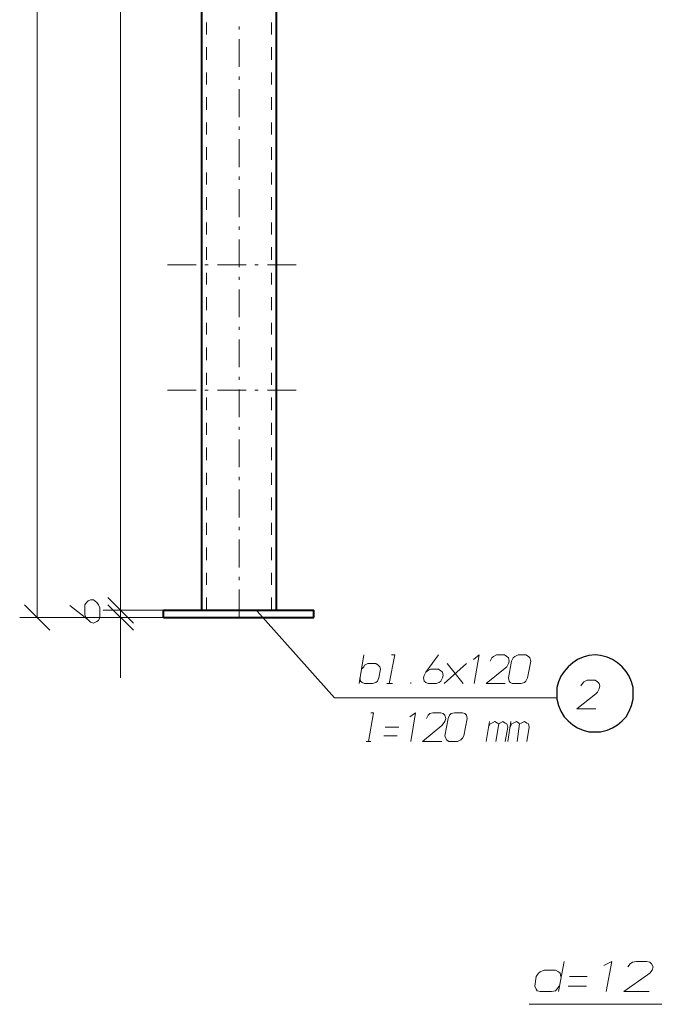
# Model space of a CAD drawing. Header units: millimetres. Extents: x 5545 to 136428, y -146986 to -36607.
# Tile 29 of 105: x 45665 to 45874, y -56369 to -56044. Entities that reach past the tile are written whole.
import ezdxf

# ---------------------------------------------------------------- set-up
doc = ezdxf.new("R2010")
doc.units = ezdxf.units.MM
doc.header["$LTSCALE"] = 8
doc.layers.add('1', color=7, linetype='Continuous')

msp = doc.modelspace()

# ---------------------------------------------------------------- linework, layer by layer
at = {"layer": '1', "color": 7, "lineweight": 5}
for points in [[(45670.433, -55789.097), (45670.433, -56241.201)], [(45697.937, -56238.844), (45697.937, -55813.981)], [(45736.965, -56047.368), (45736.965, -56046.32)], [(45736.965, -56059.679), (45736.965, -56050.511)], [(45736.965, -56063.87), (45736.965, -56062.822)], [(45736.965, -56076.181), (45736.965, -56067.013)], [(45736.965, -56080.372), (45736.965, -56079.324)], [(45736.965, -56092.683), (45736.965, -56083.515)], [(45736.965, -56096.874), (45736.965, -56095.826)], [(45736.965, -56109.185), (45736.965, -56100.017)], [(45736.965, -56113.376), (45736.965, -56112.328)], [(45736.965, -56125.687), (45736.965, -56116.519)], [(45722.821, -56124.901), (45713.391, -56124.901)], [(45726.75, -56124.901), (45725.702, -56124.901)], [(45739.323, -56124.901), (45729.893, -56124.901)], [(45743.252, -56124.901), (45742.204, -56124.901)], [(45755.825, -56124.901), (45746.395, -56124.901)], [(45736.965, -56129.878), (45736.965, -56128.83)], [(45736.965, -56142.189), (45736.965, -56133.021)], [(45736.965, -56146.38), (45736.965, -56145.332)], [(45736.965, -56158.691), (45736.965, -56149.523)], [(45736.965, -56162.882), (45736.965, -56161.834)], [(45722.821, -56166.287), (45713.391, -56166.287)], [(45726.75, -56166.287), (45725.702, -56166.287)], [(45739.323, -56166.287), (45729.893, -56166.287)], [(45736.965, -56175.193), (45736.965, -56166.025)], [(45743.252, -56166.287), (45742.204, -56166.287)], [(45755.825, -56166.287), (45746.395, -56166.287)], [(45736.965, -56179.384), (45736.965, -56178.336)], [(45736.965, -56191.695), (45736.965, -56182.527)], [(45736.965, -56195.886), (45736.965, -56194.838)], [(45736.965, -56208.197), (45736.965, -56199.029)], [(45736.965, -56212.388), (45736.965, -56211.34)], [(45736.965, -56224.699), (45736.965, -56215.531)], [(45697.937, -56238.844), (45697.937, -56218.937)], [(45736.965, -56228.89), (45736.965, -56227.843)], [(45736.965, -56241.201), (45736.965, -56232.034)], [(45702.128, -56243.035), (45693.746, -56234.653)], [(45702.128, -56243.035), (45693.746, -56234.653)], [(45674.624, -56245.392), (45666.242, -56237.01)], [(45712.081, -56238.844), (45692.174, -56238.844)], [(45712.081, -56238.844), (45692.174, -56238.844)], [(45693.746, -56237.01), (45702.128, -56245.392)], [(45697.937, -56241.201), (45697.937, -56238.844)], [(45768.398, -56267.657), (45742.99, -56239.106)], [(45712.081, -56241.201), (45664.671, -56241.201)], [(45712.081, -56241.201), (45692.174, -56241.201)], [(45697.937, -56241.201), (45697.937, -56261.109)], [(45776.518, -56262.942), (45778.09, -56253.512)], [(45786.472, -56262.942), (45788.305, -56253.512)], [(45788.305, -56253.512), (45787.257, -56253.512)], [(45798.521, -56259.275), (45802.712, -56253.512)], [(45816.071, -56253.512), (45814.237, -56255.084)], [(45814.499, -56262.942), (45816.071, -56253.512)], [(45820.262, -56254.56), (45819.738, -56255.608)], [(45820.785, -56254.036), (45820.262, -56254.56)], [(45821.833, -56253.512), (45820.785, -56254.036)], [(45824.453, -56253.512), (45821.833, -56253.512)], [(45825.238, -56254.036), (45824.453, -56253.512)], [(45825.762, -56254.56), (45825.238, -56254.036)], [(45826.024, -56255.608), (45825.762, -56254.56)], [(45825.762, -56256.394), (45826.024, -56255.608)], [(45826.81, -56255.608), (45825.762, -56261.109)], [(45827.334, -56254.56), (45826.81, -56255.608)], [(45827.858, -56254.036), (45827.334, -56254.56)], [(45828.906, -56253.512), (45827.858, -56254.036)], [(45831.525, -56253.512), (45828.906, -56253.512)], [(45832.311, -56254.036), (45831.525, -56253.512)], [(45832.049, -56261.109), (45833.097, -56255.608)], [(45832.835, -56254.56), (45832.311, -56254.036)], [(45833.097, -56255.608), (45832.835, -56254.56)], [(45777.304, -56258.227), (45778.09, -56257.441)], [(45778.09, -56257.441), (45778.352, -56256.918)], [(45778.352, -56256.918), (45779.399, -56256.394)], [(45779.399, -56256.394), (45782.019, -56256.394)], [(45782.019, -56256.394), (45782.805, -56256.918)], [(45782.805, -56256.918), (45783.328, -56257.441)], [(45783.59, -56258.227), (45783.066, -56261.109)], [(45783.328, -56257.441), (45783.59, -56258.227)], [(45799.045, -56258.751), (45798.521, -56259.275)], [(45800.092, -56258.227), (45799.045, -56258.751)], [(45802.712, -56258.227), (45800.092, -56258.227)], [(45803.498, -56258.751), (45802.712, -56258.227)], [(45804.021, -56259.275), (45803.498, -56258.751)], [(45804.545, -56262.942), (45811.88, -56256.394)], [(45805.593, -56256.394), (45810.832, -56262.942)], [(45818.428, -56262.942), (45824.715, -56257.965)], [(45824.715, -56257.965), (45825.238, -56257.441)], [(45825.238, -56257.441), (45825.762, -56256.394)], [(45777.042, -56262.156), (45776.78, -56261.109)], [(45777.566, -56262.68), (45777.042, -56262.156)], [(45782.543, -56262.156), (45782.019, -56262.68)], [(45783.066, -56261.109), (45782.543, -56262.156)], [(45797.997, -56260.323), (45797.735, -56261.109)], [(45797.735, -56261.109), (45797.997, -56262.156)], [(45798.521, -56259.275), (45797.997, -56260.323)], [(45797.997, -56262.156), (45798.521, -56262.68)], [(45802.974, -56262.68), (45803.498, -56262.156)], [(45803.498, -56262.156), (45804.021, -56261.109)], [(45804.283, -56260.323), (45804.021, -56259.275)], [(45804.021, -56261.109), (45804.283, -56260.323)], [(45825.762, -56261.109), (45826.024, -56262.156)], [(45826.024, -56262.156), (45826.286, -56262.68)], [(45831.001, -56262.68), (45831.525, -56262.156)], [(45831.525, -56262.156), (45832.049, -56261.109)], [(45851.694, -56261.894), (45850.646, -56262.418)], [(45854.313, -56261.894), (45851.694, -56261.894)], [(45855.099, -56262.418), (45854.313, -56261.894)], [(45778.352, -56262.942), (45777.566, -56262.68)], [(45780.971, -56262.942), (45778.352, -56262.942)], [(45782.019, -56262.68), (45780.971, -56262.942)], [(45785.686, -56262.942), (45787.519, -56262.942)], [(45793.544, -56262.942), (45793.544, -56262.68)], [(45798.521, -56262.68), (45799.307, -56262.942)], [(45799.307, -56262.942), (45801.926, -56262.942)], [(45801.926, -56262.942), (45802.974, -56262.68)], [(45824.715, -56262.942), (45818.428, -56262.942)], [(45826.286, -56262.68), (45827.072, -56262.942)], [(45827.072, -56262.942), (45829.953, -56262.942)], [(45829.953, -56262.942), (45831.001, -56262.68)], [(45850.122, -56262.942), (45849.599, -56263.728)], [(45850.646, -56262.418), (45850.122, -56262.942)], [(45855.623, -56262.942), (45855.099, -56262.418)], [(45855.099, -56265.823), (45855.623, -56264.776)], [(45855.885, -56263.728), (45855.623, -56262.942)], [(45855.623, -56264.776), (45855.885, -56263.728)], [(45841.74, -56267.657), (45768.398, -56267.657)], [(45848.289, -56271.324), (45854.575, -56266.347)], [(45854.575, -56266.347), (45855.099, -56265.823)], [(45854.575, -56271.324), (45848.289, -56271.324)], [(45779.661, -56282.064), (45781.233, -56272.634)], [(45781.233, -56272.634), (45780.447, -56272.634)], [(45795.116, -56272.634), (45793.282, -56273.944)], [(45793.544, -56282.064), (45795.116, -56272.634)], [(45799.307, -56273.42), (45798.783, -56274.467)], [(45799.83, -56272.896), (45799.307, -56273.42)], [(45800.878, -56272.634), (45799.83, -56272.896)], [(45803.498, -56272.634), (45800.878, -56272.634)], [(45804.283, -56272.896), (45803.498, -56272.634)], [(45804.807, -56273.42), (45804.283, -56272.896)], [(45805.069, -56274.467), (45804.807, -56273.42)], [(45804.807, -56275.515), (45805.069, -56274.467)], [(45805.855, -56274.467), (45804.807, -56280.23)], [(45806.379, -56273.42), (45805.855, -56274.467)], [(45806.903, -56272.896), (45806.379, -56273.42)], [(45807.951, -56272.634), (45806.903, -56272.896)], [(45810.57, -56272.634), (45807.951, -56272.634)], [(45811.356, -56272.896), (45810.57, -56272.634)], [(45811.094, -56280.23), (45812.142, -56274.467)], [(45811.88, -56273.42), (45811.356, -56272.896)], [(45812.142, -56274.467), (45811.88, -56273.42)], [(45789.615, -56277.349), (45785.162, -56277.349)], [(45797.473, -56282.064), (45803.76, -56276.825)], [(45803.76, -56276.825), (45804.283, -56276.301)], [(45804.283, -56276.301), (45804.807, -56275.515)], [(45818.428, -56282.064), (45819.476, -56275.515)], [(45819.214, -56277.349), (45819.738, -56276.301)], [(45819.738, -56276.301), (45820.262, -56276.039)], [(45820.262, -56276.039), (45821.309, -56275.515)], [(45821.309, -56275.515), (45822.095, -56276.039)], [(45821.571, -56282.064), (45822.619, -56276.301)], [(45822.095, -56276.039), (45822.619, -56276.301)], [(45822.619, -56276.301), (45822.881, -56276.039)], [(45822.881, -56276.039), (45823.929, -56275.515)], [(45823.929, -56275.515), (45824.715, -56276.039)], [(45824.715, -56276.039), (45825.238, -56276.301)], [(45825.5, -56277.349), (45824.715, -56282.064)], [(45825.238, -56276.301), (45825.5, -56277.349)], [(45825.5, -56282.064), (45826.548, -56275.515)], [(45826.286, -56277.349), (45826.81, -56276.301)], [(45826.81, -56276.301), (45827.334, -56276.039)], [(45827.334, -56276.039), (45828.382, -56275.515)], [(45828.382, -56275.515), (45829.167, -56276.039)], [(45828.644, -56282.064), (45829.429, -56276.301)], [(45829.167, -56276.039), (45829.429, -56276.301)], [(45829.429, -56276.301), (45829.953, -56276.039)], [(45829.953, -56276.039), (45831.001, -56275.515)], [(45831.001, -56275.515), (45831.787, -56276.039)], [(45831.787, -56276.039), (45832.311, -56276.301)], [(45832.573, -56277.349), (45831.787, -56282.064)], [(45832.311, -56276.301), (45832.573, -56277.349)], [(45784.638, -56280.23), (45789.091, -56280.23)], [(45804.807, -56280.23), (45805.069, -56281.016)], [(45805.069, -56281.016), (45805.331, -56281.54)], [(45805.331, -56281.54), (45806.117, -56282.064)], [(45808.998, -56282.064), (45810.046, -56281.54)], [(45810.046, -56281.54), (45810.57, -56281.016)], [(45810.57, -56281.016), (45811.094, -56280.23)], [(45778.875, -56282.064), (45780.447, -56282.064)], [(45803.76, -56282.064), (45797.473, -56282.064)], [(45806.117, -56282.064), (45808.998, -56282.064)], [(45901.462, -56368.765), (45832.573, -56368.765)]]:
    msp.add_lwpolyline(points, dxfattribs=at)
at = {"layer": '1', "color": 7, "lineweight": 40}
for points in [[(45724.654, -56238.844), (45724.654, -55813.981)], [(45749.277, -56238.844), (45749.277, -55813.981)], [(45712.081, -56241.201), (45712.081, -56238.844)], [(45712.081, -56238.844), (45761.588, -56238.844)], [(45761.588, -56241.201), (45761.588, -56238.844)], [(45712.081, -56241.201), (45761.588, -56241.201)]]:
    msp.add_lwpolyline(points, dxfattribs=at)
at = {"layer": '1', "color": 7, "lineweight": 18}
for points in [[(45726.226, -56048.939), (45726.226, -56045.01)], [(45747.705, -56048.939), (45747.705, -56045.01)], [(45726.226, -56057.321), (45726.226, -56053.13)], [(45747.705, -56057.321), (45747.705, -56053.13)], [(45726.226, -56065.441), (45726.226, -56061.512)], [(45747.705, -56065.441), (45747.705, -56061.512)], [(45726.226, -56073.823), (45726.226, -56069.632)], [(45747.705, -56073.823), (45747.705, -56069.632)], [(45726.226, -56081.943), (45726.226, -56078.014)], [(45747.705, -56081.943), (45747.705, -56078.014)], [(45726.226, -56090.325), (45726.226, -56086.134)], [(45747.705, -56090.325), (45747.705, -56086.134)], [(45726.226, -56098.445), (45726.226, -56094.516)], [(45747.705, -56098.445), (45747.705, -56094.516)], [(45726.226, -56106.827), (45726.226, -56102.636)], [(45747.705, -56106.827), (45747.705, -56102.636)], [(45726.226, -56114.947), (45726.226, -56111.018)], [(45747.705, -56114.947), (45747.705, -56111.018)], [(45726.226, -56123.329), (45726.226, -56119.138)], [(45747.705, -56123.329), (45747.705, -56119.138)], [(45726.226, -56131.45), (45726.226, -56127.52)], [(45747.705, -56131.45), (45747.705, -56127.52)], [(45726.226, -56139.832), (45726.226, -56135.641)], [(45747.705, -56139.832), (45747.705, -56135.641)], [(45726.226, -56147.952), (45726.226, -56144.023)], [(45747.705, -56147.952), (45747.705, -56144.023)], [(45726.226, -56156.334), (45726.226, -56152.143)], [(45747.705, -56156.334), (45747.705, -56152.143)], [(45726.226, -56164.454), (45726.226, -56160.525)], [(45747.705, -56164.454), (45747.705, -56160.525)], [(45726.226, -56172.836), (45726.226, -56168.645)], [(45747.705, -56172.836), (45747.705, -56168.645)], [(45726.226, -56180.956), (45726.226, -56177.027)], [(45747.705, -56180.956), (45747.705, -56177.027)], [(45726.226, -56189.338), (45726.226, -56185.147)], [(45747.705, -56189.338), (45747.705, -56185.147)], [(45726.226, -56197.458), (45726.226, -56193.529)], [(45747.705, -56197.458), (45747.705, -56193.529)], [(45726.226, -56205.84), (45726.226, -56201.649)], [(45747.705, -56205.84), (45747.705, -56201.649)], [(45726.226, -56213.96), (45726.226, -56210.031)], [(45747.705, -56213.96), (45747.705, -56210.031)], [(45726.226, -56222.342), (45726.226, -56218.151)], [(45747.705, -56222.342), (45747.705, -56218.151)], [(45726.226, -56230.462), (45726.226, -56226.533)], [(45747.705, -56230.462), (45747.705, -56226.533)], [(45686.673, -56236.225), (45686.15, -56237.01)], [(45687.197, -56235.701), (45686.673, -56236.225)], [(45687.983, -56235.439), (45687.197, -56235.701)], [(45689.031, -56235.439), (45687.983, -56235.439)], [(45690.079, -56236.225), (45689.031, -56235.439)], [(45690.603, -56237.01), (45690.079, -56236.225)], [(45726.226, -56238.844), (45726.226, -56234.653)], [(45747.705, -56238.844), (45747.705, -56234.653)], [(45687.197, -56241.987), (45681.173, -56237.272)], [(45686.15, -56237.01), (45686.15, -56240.416)], [(45691.126, -56238.058), (45690.603, -56237.01)], [(45691.126, -56241.201), (45691.126, -56238.058)], [(45686.15, -56240.416), (45686.673, -56241.463)], [(45686.673, -56241.463), (45687.197, -56241.987)], [(45687.197, -56241.987), (45687.983, -56242.773)], [(45687.983, -56242.773), (45689.031, -56243.035)], [(45689.031, -56243.035), (45690.079, -56242.511)], [(45690.079, -56242.511), (45690.603, -56242.249)], [(45690.603, -56242.249), (45691.126, -56241.201)], [(45842.264, -56364.574), (45844.098, -56354.62)], [(45859.814, -56354.62), (45857.195, -56355.93)], [(45857.981, -56364.574), (45859.814, -56354.62)], [(45865.839, -56355.406), (45865.053, -56356.454)], [(45866.625, -56354.882), (45865.839, -56355.406)], [(45867.934, -56354.62), (45866.625, -56354.882)], [(45871.339, -56354.62), (45867.934, -56354.62)], [(45872.387, -56354.882), (45871.339, -56354.62)], [(45872.911, -56355.406), (45872.387, -56354.882)], [(45873.435, -56356.454), (45872.911, -56355.406)], [(45873.173, -56357.502), (45873.435, -56356.454)], [(45834.93, -56359.597), (45834.406, -56362.74)], [(45835.716, -56358.549), (45834.93, -56359.597)], [(45836.24, -56358.025), (45835.716, -56358.549)], [(45837.549, -56357.502), (45836.24, -56358.025)], [(45841.217, -56357.502), (45837.549, -56357.502)], [(45842.264, -56358.025), (45841.217, -56357.502)], [(45842.788, -56358.549), (45842.264, -56358.025)], [(45843.05, -56359.597), (45842.788, -56358.549)], [(45851.694, -56359.597), (45845.931, -56359.597)], [(45863.743, -56364.574), (45871.601, -56359.073)], [(45871.601, -56359.073), (45872.387, -56358.549)], [(45872.387, -56358.549), (45873.173, -56357.502)], [(45834.406, -56362.74), (45834.93, -56363.788)], [(45841.74, -56363.788), (45842.526, -56362.74)], [(45845.408, -56362.74), (45851.432, -56362.74)], [(45834.93, -56363.788), (45835.192, -56364.312)], [(45835.192, -56364.312), (45836.24, -56364.574)], [(45836.24, -56364.574), (45839.907, -56364.574)], [(45839.907, -56364.574), (45841.217, -56364.312)], [(45841.217, -56364.312), (45841.74, -56363.788)], [(45872.125, -56364.574), (45863.743, -56364.574)]]:
    msp.add_lwpolyline(points, dxfattribs=at)
at = {"layer": '1', "color": 7, "lineweight": 25}
for points in [[(45848.551, -56255.084), (45846.979, -56256.132)], [(45850.384, -56254.298), (45848.551, -56255.084)], [(45852.218, -56253.774), (45850.384, -56254.298)], [(45854.313, -56253.512), (45852.218, -56253.774)], [(45856.147, -56253.774), (45854.313, -56253.512)], [(45858.243, -56254.298), (45856.147, -56253.774)], [(45860.076, -56255.084), (45858.243, -56254.298)], [(45861.648, -56256.132), (45860.076, -56255.084)], [(45844.098, -56259.013), (45843.05, -56260.585)], [(45845.408, -56257.441), (45844.098, -56259.013)], [(45846.979, -56256.132), (45845.408, -56257.441)], [(45863.219, -56257.441), (45861.648, -56256.132)], [(45864.529, -56259.013), (45863.219, -56257.441)], [(45865.577, -56260.585), (45864.529, -56259.013)], [(45843.05, -56260.585), (45842.264, -56262.418)], [(45866.363, -56262.418), (45865.577, -56260.585)], [(45842.264, -56262.418), (45841.74, -56264.252)], [(45841.74, -56264.252), (45841.74, -56266.347)], [(45866.886, -56264.252), (45866.363, -56262.418)], [(45866.886, -56266.347), (45866.886, -56264.252)], [(45841.74, -56266.347), (45841.74, -56268.181)], [(45841.74, -56268.181), (45842.264, -56270.276)], [(45866.363, -56270.276), (45866.886, -56268.181)], [(45866.886, -56268.181), (45866.886, -56266.347)], [(45842.264, -56270.276), (45843.05, -56272.11)], [(45865.577, -56272.11), (45866.363, -56270.276)], [(45843.05, -56272.11), (45844.098, -56273.944)], [(45844.098, -56273.944), (45845.408, -56275.253)], [(45845.408, -56275.253), (45846.979, -56276.563)], [(45861.648, -56276.563), (45863.219, -56275.253)], [(45863.219, -56275.253), (45864.529, -56273.944)], [(45864.529, -56273.944), (45865.577, -56272.11)], [(45846.979, -56276.563), (45848.551, -56277.611)], [(45848.551, -56277.611), (45850.384, -56278.396)], [(45850.384, -56278.396), (45852.218, -56278.92)], [(45856.147, -56278.92), (45858.243, -56278.396)], [(45858.243, -56278.396), (45860.076, -56277.611)], [(45860.076, -56277.611), (45861.648, -56276.563)], [(45852.218, -56278.92), (45854.313, -56278.92)], [(45854.313, -56278.92), (45856.147, -56278.92)]]:
    msp.add_lwpolyline(points, dxfattribs=at)

doc.saveas('drawing.dxf')
